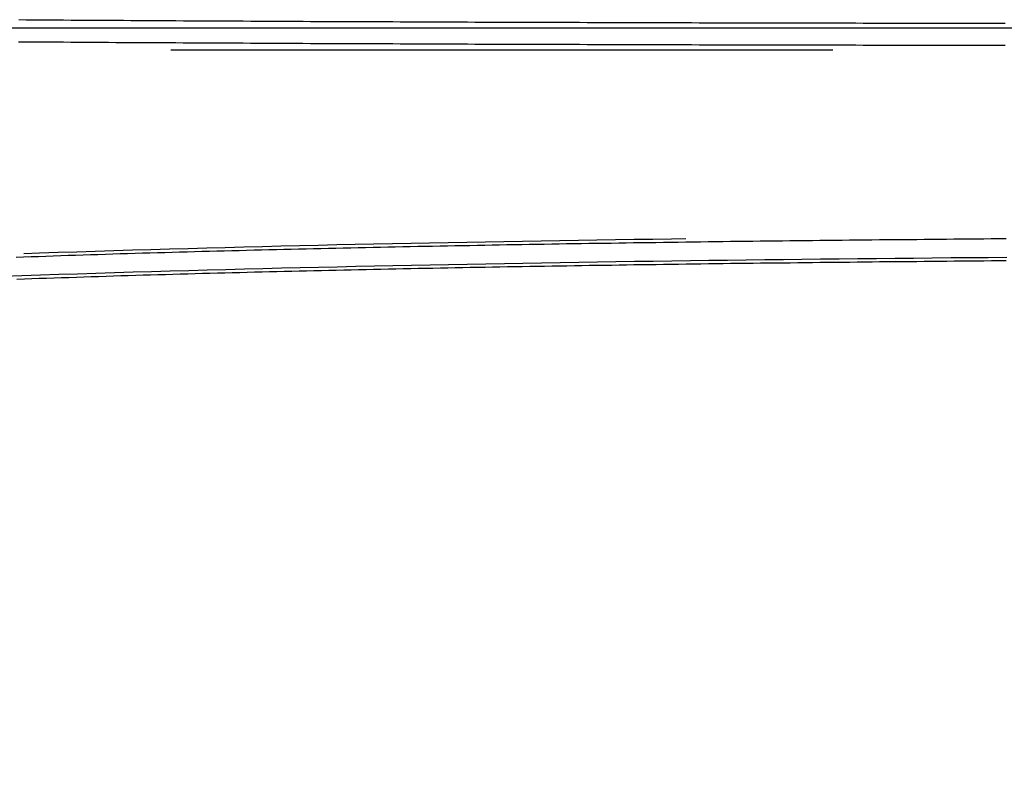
# Model space of a CAD drawing. Header units: metres. Extents: x 209848 to 209928, y 1182430 to 1182563.
# Tile 251 of 256: x 209888 to 209901, y 1182499 to 1182509. Entities that reach past the tile are written whole.
import ezdxf

# ---------------------------------------------------------------- set-up
doc = ezdxf.new("R2010")
doc.units = ezdxf.units.M
doc.header["$MEASUREMENT"] = 0
doc.linetypes.add('DGN Style 2', pattern=[15.036391, 9.021834, -6.014556])
doc.layers.get('0').update_dxf_attribs({"color": 254})

# ---------------------------------------------------------------- blocks, each defined once
blk = doc.blocks.new('*U5')
at = {"color": 40, "linetype": 'Continuous'}
for p, q in [((36.386, 10.148), (36.488, 10.147)), ((36.488, 10.147), (36.59, 10.146)), ((36.59, 10.146), (36.692, 10.146)), ((36.692, 10.146), (36.794, 10.145)), ((36.794, 10.145), (36.896, 10.144)), ((36.896, 10.144), (36.998, 10.144)), ((36.998, 10.144), (37.1, 10.143)), ((37.1, 10.143), (37.202, 10.142)), ((37.202, 10.142), (37.304, 10.142)), ((37.304, 10.142), (37.406, 10.141)), ((37.406, 10.141), (37.508, 10.14)), ((37.508, 10.14), (37.61, 10.14)), ((37.61, 10.14), (37.712, 10.139)), ((37.712, 10.139), (37.814, 10.139)), ((37.814, 10.139), (37.916, 10.138)), ((37.916, 10.138), (38.018, 10.137)), ((38.018, 10.137), (38.12, 10.137)), ((38.12, 10.137), (38.222, 10.136)), ((38.222, 10.136), (38.324, 10.136)), ((38.324, 10.136), (38.426, 10.135)), ((38.426, 10.135), (38.528, 10.135)), ((38.528, 10.135), (38.63, 10.134)), ((38.63, 10.134), (38.732, 10.133)), ((38.732, 10.133), (38.834, 10.133)), ((38.834, 10.133), (38.935, 10.132)), ((38.935, 10.132), (39.037, 10.132)), ((39.037, 10.132), (39.139, 10.131)), ((39.139, 10.131), (39.241, 10.131)), ((39.241, 10.131), (39.343, 10.13)), ((39.343, 10.13), (39.445, 10.13)), ((39.445, 10.13), (39.547, 10.129)), ((39.547, 10.129), (39.649, 10.129)), ((39.649, 10.129), (39.751, 10.128)), ((39.751, 10.128), (39.853, 10.128)), ((39.853, 10.128), (39.954, 10.127)), ((39.954, 10.127), (40.056, 10.127)), ((40.056, 10.127), (40.158, 10.126)), ((40.158, 10.126), (40.26, 10.126)), ((40.26, 10.126), (40.362, 10.125)), ((40.362, 10.125), (40.464, 10.125)), ((40.464, 10.125), (40.566, 10.125)), ((40.566, 10.125), (40.668, 10.124)), ((40.668, 10.124), (40.769, 10.124)), ((40.769, 10.124), (40.871, 10.123)), ((40.871, 10.123), (40.973, 10.123)), ((40.973, 10.123), (41.075, 10.122)), ((41.075, 10.122), (41.177, 10.122)), ((41.177, 10.122), (41.279, 10.122)), ((41.279, 10.122), (41.38, 10.121)), ((41.38, 10.121), (41.482, 10.121)), ((41.482, 10.121), (41.584, 10.12)), ((41.584, 10.12), (41.686, 10.12)), ((41.686, 10.12), (41.788, 10.119)), ((41.788, 10.119), (41.889, 10.119)), ((41.889, 10.119), (41.991, 10.119)), ((41.991, 10.119), (42.093, 10.118)), ((42.093, 10.118), (42.195, 10.118)), ((42.195, 10.118), (42.297, 10.118)), ((42.297, 10.118), (42.398, 10.117)), ((42.398, 10.117), (42.5, 10.117)), ((42.5, 10.117), (42.602, 10.116)), ((42.602, 10.116), (42.704, 10.116)), ((42.704, 10.116), (42.806, 10.116)), ((42.806, 10.116), (42.907, 10.115)), ((42.907, 10.115), (43.009, 10.115)), ((43.009, 10.115), (43.111, 10.115)), ((43.111, 10.115), (43.213, 10.114)), ((43.213, 10.114), (43.315, 10.114)), ((43.315, 10.114), (43.416, 10.114)), ((43.416, 10.114), (43.518, 10.113)), ((43.518, 10.113), (43.62, 10.113)), ((43.62, 10.113), (43.722, 10.113)), ((43.722, 10.113), (43.823, 10.112)), ((43.823, 10.112), (43.925, 10.112)), ((43.925, 10.112), (44.027, 10.112)), ((44.027, 10.112), (44.129, 10.111)), ((44.129, 10.111), (44.23, 10.111)), ((44.23, 10.111), (44.332, 10.111)), ((44.332, 10.111), (44.434, 10.111)), ((44.434, 10.111), (44.536, 10.11)), ((44.536, 10.11), (44.637, 10.11)), ((44.637, 10.11), (44.739, 10.11)), ((44.739, 10.11), (44.841, 10.109)), ((44.841, 10.109), (44.943, 10.109)), ((44.943, 10.109), (45.044, 10.109)), ((45.044, 10.109), (45.146, 10.109)), ((45.146, 10.109), (45.248, 10.108)), ((45.248, 10.108), (45.35, 10.108)), ((45.35, 10.108), (45.451, 10.108)), ((45.451, 10.108), (45.553, 10.108)), ((45.553, 10.108), (45.655, 10.107)), ((45.655, 10.107), (45.757, 10.107)), ((45.757, 10.107), (45.858, 10.107)), ((45.858, 10.107), (45.96, 10.107)), ((45.96, 10.107), (46.062, 10.106)), ((46.062, 10.106), (46.163, 10.106)), ((46.163, 10.106), (46.265, 10.106)), ((46.265, 10.106), (46.367, 10.106)), ((46.367, 10.106), (46.469, 10.105)), ((46.469, 10.105), (46.57, 10.105)), ((46.57, 10.105), (46.672, 10.105)), ((46.672, 10.105), (46.774, 10.105)), ((46.774, 10.105), (46.875, 10.104)), ((46.875, 10.104), (46.977, 10.104)), ((46.977, 10.104), (47.079, 10.104)), ((47.079, 10.104), (47.181, 10.104)), ((47.181, 10.104), (47.282, 10.104)), ((47.282, 10.104), (47.384, 10.103)), ((47.384, 10.103), (47.486, 10.103)), ((47.486, 10.103), (47.587, 10.103)), ((47.587, 10.103), (47.689, 10.103)), ((47.689, 10.103), (47.791, 10.103)), ((47.791, 10.103), (47.892, 10.102)), ((47.892, 10.102), (47.994, 10.102)), ((47.994, 10.102), (48.096, 10.102)), ((48.096, 10.102), (48.198, 10.102)), ((48.198, 10.102), (48.299, 10.102)), ((48.299, 10.102), (48.401, 10.101)), ((48.401, 10.101), (48.503, 10.101)), ((48.503, 10.101), (48.604, 10.101)), ((48.604, 10.101), (48.706, 10.101)), ((48.706, 10.101), (48.808, 10.101)), ((48.808, 10.101), (48.909, 10.1)), ((48.909, 10.1), (49.011, 10.1)), ((49.011, 10.1), (49.113, 10.1)), ((49.113, 10.1), (49.214, 10.1)), ((49.214, 10.1), (49.316, 10.1)), ((49.316, 10.1), (49.418, 10.1)), ((49.418, 10.1), (49.519, 10.099)), ((49.519, 10.099), (49.621, 10.099)), ((49.621, 10.099), (49.723, 10.099)), ((49.723, 10.099), (49.824, 10.099)), ((47.708, 6.841), (47.607, 6.84)), ((47.81, 6.842), (47.708, 6.841)), ((47.911, 6.843), (47.81, 6.842)), ((48.013, 6.844), (47.911, 6.843)), ((48.114, 6.846), (48.013, 6.844)), ((48.216, 6.847), (48.114, 6.846)), ((48.317, 6.848), (48.216, 6.847)), ((48.419, 6.849), (48.317, 6.848)), ((48.52, 6.85), (48.419, 6.849)), ((48.622, 6.85), (48.52, 6.85)), ((48.723, 6.851), (48.622, 6.85)), ((48.825, 6.852), (48.723, 6.851)), ((48.926, 6.853), (48.825, 6.852)), ((49.028, 6.854), (48.926, 6.853)), ((49.129, 6.855), (49.028, 6.854)), ((49.23, 6.856), (49.129, 6.855)), ((49.332, 6.857), (49.23, 6.856)), ((49.433, 6.858), (49.332, 6.857)), ((49.535, 6.859), (49.433, 6.858)), ((49.636, 6.86), (49.535, 6.859)), ((49.738, 6.86), (49.636, 6.86)), ((49.839, 6.861), (49.738, 6.86)), ((39.701, 6.708), (39.599, 6.705)), ((39.802, 6.71), (39.701, 6.708)), ((39.903, 6.713), (39.802, 6.71)), ((40.004, 6.715), (39.903, 6.713)), ((40.106, 6.718), (40.004, 6.715)), ((40.207, 6.72), (40.106, 6.718)), ((40.308, 6.722), (40.207, 6.72)), ((40.409, 6.725), (40.308, 6.722)), ((40.511, 6.727), (40.409, 6.725)), ((40.612, 6.729), (40.511, 6.727)), ((40.713, 6.732), (40.612, 6.729)), ((40.814, 6.734), (40.713, 6.732)), ((40.916, 6.736), (40.814, 6.734)), ((41.017, 6.738), (40.916, 6.736)), ((41.118, 6.74), (41.017, 6.738)), ((41.22, 6.743), (41.118, 6.74)), ((41.321, 6.745), (41.22, 6.743)), ((41.422, 6.747), (41.321, 6.745)), ((41.524, 6.749), (41.422, 6.747)), ((41.625, 6.751), (41.524, 6.749)), ((41.726, 6.753), (41.625, 6.751)), ((41.827, 6.755), (41.726, 6.753)), ((41.929, 6.757), (41.827, 6.755)), ((42.03, 6.759), (41.929, 6.757)), ((42.131, 6.761), (42.03, 6.759)), ((42.233, 6.763), (42.131, 6.761)), ((42.334, 6.765), (42.233, 6.763)), ((42.435, 6.767), (42.334, 6.765)), ((42.537, 6.769), (42.435, 6.767)), ((42.638, 6.77), (42.537, 6.769)), ((42.739, 6.772), (42.638, 6.77)), ((42.841, 6.774), (42.739, 6.772)), ((42.942, 6.776), (42.841, 6.774)), ((43.043, 6.778), (42.942, 6.776)), ((43.145, 6.779), (43.043, 6.778)), ((43.246, 6.781), (43.145, 6.779)), ((43.348, 6.783), (43.246, 6.781)), ((43.449, 6.784), (43.348, 6.783)), ((43.55, 6.786), (43.449, 6.784)), ((43.652, 6.788), (43.55, 6.786)), ((43.753, 6.789), (43.652, 6.788)), ((43.854, 6.791), (43.753, 6.789)), ((43.956, 6.793), (43.854, 6.791)), ((44.057, 6.794), (43.956, 6.793)), ((44.159, 6.796), (44.057, 6.794)), ((44.26, 6.797), (44.159, 6.796)), ((44.361, 6.799), (44.26, 6.797)), ((44.463, 6.8), (44.361, 6.799)), ((44.564, 6.802), (44.463, 6.8)), ((44.665, 6.803), (44.564, 6.802)), ((44.767, 6.805), (44.665, 6.803)), ((44.868, 6.806), (44.767, 6.805)), ((44.97, 6.808), (44.868, 6.806)), ((45.071, 6.809), (44.97, 6.808)), ((45.172, 6.811), (45.071, 6.809)), ((45.274, 6.812), (45.172, 6.811)), ((45.375, 6.813), (45.274, 6.812)), ((45.477, 6.815), (45.375, 6.813)), ((45.578, 6.816), (45.477, 6.815)), ((45.68, 6.818), (45.578, 6.816)), ((45.781, 6.819), (45.68, 6.818)), ((45.882, 6.82), (45.781, 6.819)), ((45.984, 6.821), (45.882, 6.82)), ((46.085, 6.823), (45.984, 6.821)), ((46.187, 6.824), (46.085, 6.823)), ((46.288, 6.825), (46.187, 6.824)), ((46.39, 6.826), (46.288, 6.825)), ((46.491, 6.828), (46.39, 6.826)), ((46.592, 6.829), (46.491, 6.828)), ((46.694, 6.83), (46.592, 6.829)), ((46.795, 6.831), (46.694, 6.83)), ((46.897, 6.832), (46.795, 6.831)), ((46.998, 6.834), (46.897, 6.832)), ((47.1, 6.835), (46.998, 6.834)), ((47.201, 6.836), (47.1, 6.835)), ((47.303, 6.837), (47.201, 6.836)), ((47.404, 6.838), (47.303, 6.837)), ((47.505, 6.839), (47.404, 6.838)), ((47.607, 6.84), (47.505, 6.839)), ((36.464, 6.612), (36.363, 6.608)), ((36.565, 6.615), (36.464, 6.612)), ((36.666, 6.619), (36.565, 6.615)), ((36.767, 6.622), (36.666, 6.619)), ((36.868, 6.626), (36.767, 6.622)), ((36.97, 6.629), (36.868, 6.626)), ((37.071, 6.632), (36.97, 6.629)), ((37.172, 6.636), (37.071, 6.632)), ((37.273, 6.639), (37.172, 6.636)), ((37.374, 6.642), (37.273, 6.639)), ((37.475, 6.645), (37.374, 6.642)), ((37.576, 6.648), (37.475, 6.645)), ((37.677, 6.652), (37.576, 6.648)), ((37.778, 6.655), (37.677, 6.652)), ((37.879, 6.658), (37.778, 6.655)), ((37.981, 6.661), (37.879, 6.658)), ((38.082, 6.664), (37.981, 6.661)), ((38.183, 6.667), (38.082, 6.664)), ((38.284, 6.67), (38.183, 6.667)), ((38.385, 6.673), (38.284, 6.67)), ((38.486, 6.675), (38.385, 6.673)), ((38.588, 6.678), (38.486, 6.675)), ((38.689, 6.681), (38.588, 6.678)), ((38.79, 6.684), (38.689, 6.681)), ((38.891, 6.687), (38.79, 6.684)), ((38.992, 6.689), (38.891, 6.687)), ((39.093, 6.692), (38.992, 6.689)), ((39.195, 6.695), (39.093, 6.692)), ((39.296, 6.697), (39.195, 6.695)), ((39.397, 6.7), (39.296, 6.697)), ((39.498, 6.703), (39.397, 6.7)), ((39.599, 6.705), (39.498, 6.703))]:
    blk.add_line(p, q, dxfattribs=at)
at = {"color": 3, "linetype": 'Continuous'}
for p, q in [((36.384, 9.848), (36.486, 9.847)), ((36.486, 9.847), (36.588, 9.846)), ((36.588, 9.846), (36.69, 9.846)), ((36.69, 9.846), (36.792, 9.845)), ((36.792, 9.845), (36.894, 9.844)), ((36.894, 9.844), (36.996, 9.844)), ((36.996, 9.844), (37.098, 9.843)), ((37.098, 9.843), (37.2, 9.842)), ((37.2, 9.842), (37.302, 9.842)), ((37.302, 9.842), (37.404, 9.841)), ((37.404, 9.841), (37.506, 9.84)), ((37.506, 9.84), (37.608, 9.84)), ((37.608, 9.84), (37.71, 9.839)), ((37.71, 9.839), (37.812, 9.839)), ((37.812, 9.839), (37.914, 9.838)), ((37.914, 9.838), (38.016, 9.837)), ((38.016, 9.837), (38.118, 9.837)), ((38.118, 9.837), (38.22, 9.836)), ((38.22, 9.836), (38.322, 9.836)), ((38.322, 9.836), (38.424, 9.835)), ((38.424, 9.835), (38.526, 9.835)), ((38.526, 9.835), (38.628, 9.834)), ((38.628, 9.834), (38.73, 9.833)), ((38.73, 9.833), (38.832, 9.833)), ((38.832, 9.833), (38.934, 9.832)), ((38.934, 9.832), (39.036, 9.832)), ((39.036, 9.832), (39.138, 9.831)), ((39.138, 9.831), (39.24, 9.831)), ((39.24, 9.831), (39.342, 9.83)), ((39.342, 9.83), (39.444, 9.83)), ((39.444, 9.83), (39.545, 9.829)), ((39.545, 9.829), (39.647, 9.829)), ((39.647, 9.829), (39.749, 9.828)), ((39.749, 9.828), (39.851, 9.828)), ((39.851, 9.828), (39.953, 9.827)), ((39.953, 9.827), (40.055, 9.827)), ((40.055, 9.827), (40.157, 9.826)), ((40.157, 9.826), (40.259, 9.826)), ((40.259, 9.826), (40.361, 9.825)), ((40.361, 9.825), (40.462, 9.825)), ((40.462, 9.825), (40.564, 9.825)), ((40.564, 9.825), (40.666, 9.824)), ((40.666, 9.824), (40.768, 9.824)), ((40.768, 9.824), (40.87, 9.823)), ((40.87, 9.823), (40.972, 9.823)), ((40.972, 9.823), (41.074, 9.822)), ((41.074, 9.822), (41.175, 9.822)), ((41.175, 9.822), (41.277, 9.822)), ((41.277, 9.822), (41.379, 9.821)), ((41.379, 9.821), (41.481, 9.821)), ((41.481, 9.821), (41.583, 9.82)), ((41.583, 9.82), (41.685, 9.82)), ((41.685, 9.82), (41.786, 9.819)), ((41.786, 9.819), (41.888, 9.819)), ((41.888, 9.819), (41.99, 9.819)), ((41.99, 9.819), (42.092, 9.818)), ((42.092, 9.818), (42.194, 9.818)), ((42.194, 9.818), (42.296, 9.818)), ((42.296, 9.818), (42.397, 9.817)), ((42.397, 9.817), (42.499, 9.817)), ((42.499, 9.817), (42.601, 9.816)), ((42.601, 9.816), (42.703, 9.816)), ((42.703, 9.816), (42.805, 9.816)), ((42.805, 9.816), (42.906, 9.815)), ((42.906, 9.815), (43.008, 9.815)), ((43.008, 9.815), (43.11, 9.815)), ((43.11, 9.815), (43.212, 9.814)), ((43.212, 9.814), (43.314, 9.814)), ((43.314, 9.814), (43.415, 9.814)), ((43.415, 9.814), (43.517, 9.813)), ((43.517, 9.813), (43.619, 9.813)), ((43.619, 9.813), (43.721, 9.813)), ((43.721, 9.813), (43.822, 9.812)), ((43.822, 9.812), (43.924, 9.812)), ((43.924, 9.812), (44.026, 9.812)), ((44.026, 9.812), (44.128, 9.811)), ((44.128, 9.811), (44.23, 9.811)), ((44.23, 9.811), (44.331, 9.811)), ((44.331, 9.811), (44.433, 9.811)), ((44.433, 9.811), (44.535, 9.81)), ((44.535, 9.81), (44.637, 9.81)), ((44.637, 9.81), (44.738, 9.81)), ((44.738, 9.81), (44.84, 9.809)), ((44.84, 9.809), (44.942, 9.809)), ((44.942, 9.809), (45.044, 9.809)), ((45.044, 9.809), (45.145, 9.809)), ((45.145, 9.809), (45.247, 9.808)), ((45.247, 9.808), (45.349, 9.808)), ((45.349, 9.808), (45.451, 9.808)), ((45.451, 9.808), (45.552, 9.808)), ((45.552, 9.808), (45.654, 9.807)), ((45.654, 9.807), (45.756, 9.807)), ((45.756, 9.807), (45.858, 9.807)), ((45.858, 9.807), (45.959, 9.807)), ((45.959, 9.807), (46.061, 9.806)), ((46.061, 9.806), (46.163, 9.806)), ((46.163, 9.806), (46.264, 9.806)), ((46.264, 9.806), (46.366, 9.806)), ((46.366, 9.806), (46.468, 9.805)), ((46.468, 9.805), (46.57, 9.805)), ((46.57, 9.805), (46.671, 9.805)), ((46.671, 9.805), (46.773, 9.805)), ((46.773, 9.805), (46.875, 9.804)), ((46.875, 9.804), (46.977, 9.804)), ((46.977, 9.804), (47.078, 9.804)), ((47.078, 9.804), (47.18, 9.804)), ((47.18, 9.804), (47.282, 9.804)), ((47.282, 9.804), (47.383, 9.803)), ((47.383, 9.803), (47.485, 9.803)), ((47.485, 9.803), (47.587, 9.803)), ((47.587, 9.803), (47.688, 9.803)), ((47.688, 9.803), (47.79, 9.803)), ((47.79, 9.803), (47.892, 9.802)), ((47.892, 9.802), (47.994, 9.802)), ((47.994, 9.802), (48.095, 9.802)), ((48.095, 9.802), (48.197, 9.802)), ((48.197, 9.802), (48.299, 9.802)), ((48.299, 9.802), (48.4, 9.801)), ((48.4, 9.801), (48.502, 9.801)), ((48.502, 9.801), (48.604, 9.801)), ((48.604, 9.801), (48.705, 9.801)), ((48.705, 9.801), (48.807, 9.801)), ((48.807, 9.801), (48.909, 9.8)), ((48.909, 9.8), (49.011, 9.8)), ((49.011, 9.8), (49.112, 9.8)), ((49.112, 9.8), (49.214, 9.8)), ((49.214, 9.8), (49.316, 9.8)), ((49.316, 9.8), (49.417, 9.8)), ((49.417, 9.8), (49.519, 9.799)), ((49.519, 9.799), (49.621, 9.799)), ((49.621, 9.799), (49.722, 9.799)), ((49.722, 9.799), (49.824, 9.799)), ((45.067, 7.109), (44.965, 7.108)), ((45.168, 7.111), (45.067, 7.109)), ((45.27, 7.112), (45.168, 7.111)), ((45.371, 7.113), (45.27, 7.112)), ((45.473, 7.115), (45.371, 7.113)), ((45.574, 7.116), (45.473, 7.115)), ((45.676, 7.117), (45.574, 7.116)), ((45.777, 7.119), (45.676, 7.117)), ((45.879, 7.12), (45.777, 7.119)), ((45.98, 7.121), (45.879, 7.12)), ((46.082, 7.123), (45.98, 7.121)), ((46.183, 7.124), (46.082, 7.123)), ((46.284, 7.125), (46.183, 7.124)), ((46.386, 7.126), (46.284, 7.125)), ((46.487, 7.128), (46.386, 7.126)), ((46.589, 7.129), (46.487, 7.128)), ((46.69, 7.13), (46.589, 7.129)), ((46.792, 7.131), (46.69, 7.13)), ((46.893, 7.132), (46.792, 7.131)), ((46.995, 7.134), (46.893, 7.132)), ((47.096, 7.135), (46.995, 7.134)), ((47.198, 7.136), (47.096, 7.135)), ((47.299, 7.137), (47.198, 7.136)), ((47.401, 7.138), (47.299, 7.137)), ((47.502, 7.139), (47.401, 7.138)), ((47.604, 7.14), (47.502, 7.139)), ((47.705, 7.141), (47.604, 7.14)), ((47.807, 7.142), (47.705, 7.141)), ((47.908, 7.143), (47.807, 7.142)), ((48.01, 7.144), (47.908, 7.143)), ((48.111, 7.146), (48.01, 7.144)), ((48.213, 7.147), (48.111, 7.146)), ((48.314, 7.148), (48.213, 7.147)), ((48.416, 7.149), (48.314, 7.148)), ((48.517, 7.15), (48.416, 7.149)), ((48.619, 7.15), (48.517, 7.15)), ((48.72, 7.151), (48.619, 7.15)), ((48.822, 7.152), (48.72, 7.151)), ((48.923, 7.153), (48.822, 7.152)), ((49.025, 7.154), (48.923, 7.153)), ((49.126, 7.155), (49.025, 7.154)), ((49.228, 7.156), (49.126, 7.155)), ((49.329, 7.157), (49.228, 7.156)), ((49.431, 7.158), (49.329, 7.157)), ((49.532, 7.159), (49.431, 7.158)), ((49.634, 7.16), (49.532, 7.159)), ((49.735, 7.16), (49.634, 7.16)), ((49.837, 7.161), (49.735, 7.16)), ((38.478, 6.975), (38.377, 6.972)), ((38.579, 6.978), (38.478, 6.975)), ((38.68, 6.981), (38.579, 6.978)), ((38.782, 6.984), (38.68, 6.981)), ((38.883, 6.987), (38.782, 6.984)), ((38.984, 6.989), (38.883, 6.987)), ((39.086, 6.992), (38.984, 6.989)), ((39.187, 6.995), (39.086, 6.992)), ((39.288, 6.997), (39.187, 6.995)), ((39.389, 7), (39.288, 6.997)), ((39.491, 7.002), (39.389, 7)), ((39.592, 7.005), (39.491, 7.002)), ((39.693, 7.008), (39.592, 7.005)), ((39.795, 7.01), (39.693, 7.008)), ((39.896, 7.013), (39.795, 7.01)), ((39.997, 7.015), (39.896, 7.013)), ((40.099, 7.017), (39.997, 7.015)), ((40.2, 7.02), (40.099, 7.017)), ((40.301, 7.022), (40.2, 7.02)), ((40.403, 7.025), (40.301, 7.022)), ((40.504, 7.027), (40.403, 7.025)), ((40.605, 7.029), (40.504, 7.027)), ((40.707, 7.031), (40.605, 7.029)), ((40.808, 7.034), (40.707, 7.031)), ((40.909, 7.036), (40.808, 7.034)), ((41.011, 7.038), (40.909, 7.036)), ((41.112, 7.04), (41.011, 7.038)), ((41.213, 7.042), (41.112, 7.04)), ((41.315, 7.045), (41.213, 7.042)), ((41.416, 7.047), (41.315, 7.045)), ((41.517, 7.049), (41.416, 7.047)), ((41.619, 7.051), (41.517, 7.049)), ((41.72, 7.053), (41.619, 7.051)), ((41.822, 7.055), (41.72, 7.053)), ((41.923, 7.057), (41.822, 7.055)), ((42.024, 7.059), (41.923, 7.057)), ((42.126, 7.061), (42.024, 7.059)), ((42.227, 7.063), (42.126, 7.061)), ((42.328, 7.065), (42.227, 7.063)), ((42.43, 7.067), (42.328, 7.065)), ((42.531, 7.068), (42.43, 7.067)), ((42.633, 7.07), (42.531, 7.068)), ((42.734, 7.072), (42.633, 7.07)), ((42.835, 7.074), (42.734, 7.072)), ((42.937, 7.076), (42.835, 7.074)), ((43.038, 7.078), (42.937, 7.076)), ((43.14, 7.079), (43.038, 7.078)), ((43.241, 7.081), (43.14, 7.079)), ((43.342, 7.083), (43.241, 7.081)), ((43.444, 7.084), (43.342, 7.083)), ((43.545, 7.086), (43.444, 7.084)), ((43.647, 7.088), (43.545, 7.086)), ((43.748, 7.089), (43.647, 7.088)), ((43.85, 7.091), (43.748, 7.089)), ((43.951, 7.093), (43.85, 7.091)), ((44.052, 7.094), (43.951, 7.093)), ((44.154, 7.096), (44.052, 7.094)), ((44.255, 7.097), (44.154, 7.096)), ((44.357, 7.099), (44.255, 7.097)), ((44.458, 7.1), (44.357, 7.099)), ((44.56, 7.102), (44.458, 7.1)), ((44.661, 7.103), (44.56, 7.102)), ((44.763, 7.105), (44.661, 7.103)), ((44.864, 7.106), (44.763, 7.105)), ((44.965, 7.108), (44.864, 7.106)), ((36.454, 6.911), (36.353, 6.908)), ((36.555, 6.915), (36.454, 6.911)), ((36.656, 6.918), (36.555, 6.915)), ((36.757, 6.922), (36.656, 6.918)), ((36.858, 6.925), (36.757, 6.922)), ((36.96, 6.929), (36.858, 6.925)), ((37.061, 6.932), (36.96, 6.929)), ((37.162, 6.935), (37.061, 6.932)), ((37.263, 6.939), (37.162, 6.935)), ((37.364, 6.942), (37.263, 6.939)), ((37.466, 6.945), (37.364, 6.942)), ((37.567, 6.948), (37.466, 6.945)), ((37.668, 6.951), (37.567, 6.948)), ((37.769, 6.955), (37.668, 6.951)), ((37.87, 6.958), (37.769, 6.955)), ((37.972, 6.961), (37.87, 6.958)), ((38.073, 6.964), (37.972, 6.961)), ((38.174, 6.967), (38.073, 6.964)), ((38.275, 6.97), (38.174, 6.967)), ((38.377, 6.972), (38.275, 6.97))]:
    blk.add_line(p, q, dxfattribs=at)
blk = doc.blocks.new('ATTEMP')
at = {"color": 5, "linetype": 'Continuous', "flags": 128}
for points in [[(27.783, 10.036), (28.037, 10.036), (28.291, 10.036), (28.545, 10.036), (28.799, 10.036), (29.053, 10.036), (29.308, 10.036), (29.562, 10.036), (29.816, 10.036), (30.07, 10.036), (30.324, 10.036), (30.578, 10.036), (30.832, 10.036), (31.086, 10.036), (31.34, 10.036), (31.594, 10.036), (31.848, 10.036), (32.102, 10.036), (32.356, 10.036), (32.61, 10.036), (32.864, 10.036), (33.118, 10.036), (33.373, 10.036), (33.627, 10.036), (33.881, 10.036), (34.135, 10.036), (34.389, 10.036), (34.643, 10.036), (34.897, 10.036), (35.151, 10.036), (35.405, 10.036), (35.659, 10.036), (35.913, 10.036), (36.167, 10.036), (36.421, 10.036), (36.675, 10.036), (36.929, 10.036), (37.183, 10.036), (37.437, 10.036), (37.691, 10.036), (37.945, 10.036), (38.199, 10.036), (38.453, 10.036), (38.707, 10.036), (38.961, 10.036), (39.215, 10.036), (39.469, 10.036), (39.723, 10.036), (39.977, 10.036), (40.231, 10.036), (40.485, 10.036), (40.739, 10.036), (40.993, 10.036), (41.247, 10.036), (41.501, 10.036)], [(27.667, 6.651), (27.919, 6.66), (28.171, 6.669), (28.424, 6.678), (28.676, 6.686), (28.928, 6.694), (29.181, 6.702), (29.433, 6.71), (29.686, 6.717), (29.939, 6.724), (30.191, 6.731), (30.444, 6.738), (30.697, 6.745), (30.95, 6.752), (31.202, 6.758), (31.455, 6.764), (31.708, 6.77), (31.961, 6.776), (32.214, 6.782), (32.467, 6.787), (32.72, 6.793), (32.973, 6.798), (33.226, 6.803), (33.479, 6.808), (33.732, 6.813), (33.985, 6.818), (34.239, 6.822), (34.492, 6.827), (34.745, 6.831), (34.998, 6.835), (35.251, 6.84), (35.505, 6.844), (35.758, 6.848), (36.011, 6.851), (36.265, 6.855), (36.518, 6.859), (36.771, 6.862), (37.025, 6.866), (37.278, 6.869), (37.531, 6.872), (37.785, 6.875), (38.038, 6.878), (38.292, 6.881), (38.545, 6.884), (38.799, 6.887), (39.052, 6.89), (39.306, 6.892), (39.559, 6.895), (39.813, 6.898), (40.066, 6.9), (40.32, 6.902), (40.574, 6.905), (40.827, 6.907), (41.081, 6.909), (41.334, 6.911)]]:
    blk.add_lwpolyline(points, dxfattribs=at)
at = {"color": 1, "linetype": 'DGN Style 2', "flags": 128}
blk.add_lwpolyline([(-9.736, 0.001), (-9.732, 0.262), (-9.721, 0.526), (-9.701, 0.79), (-9.674, 1.055), (-9.639, 1.319), (-9.596, 1.584), (-9.545, 1.848), (-9.487, 2.112), (-9.421, 2.375), (-9.347, 2.636), (-9.266, 2.897), (-9.177, 3.155), (-9.08, 3.411), (-8.976, 3.665), (-8.865, 3.917), (-8.747, 4.166), (-8.621, 4.412), (-8.488, 4.654), (-8.347, 4.894), (-8.2, 5.129), (-8.046, 5.36), (-7.885, 5.588), (-7.718, 5.811), (-7.544, 6.029), (-7.364, 6.243), (-7.177, 6.451), (-6.985, 6.654), (-6.786, 6.852), (-6.582, 7.044), (-6.372, 7.231), (-6.156, 7.411), (-5.935, 7.585), (-5.71, 7.753), (-5.479, 7.915), (-5.243, 8.069), (-5.003, 8.217), (-4.759, 8.358), (-4.51, 8.492), (-4.258, 8.619), (-4.002, 8.738), (-3.742, 8.85), (-3.48, 8.954), (-3.214, 9.051), (-2.945, 9.14), (-2.674, 9.221), (-2.4, 9.294), (-2.124, 9.359), (-1.847, 9.416), (-1.568, 9.465), (-1.287, 9.505), (-1.005, 9.538), (-0.723, 9.562), (-0.442, 9.578), (-0.166, 9.591), (0.11, 9.604), (0.385, 9.615), (0.659, 9.626), (0.933, 9.635), (1.206, 9.644), (1.478, 9.652), (1.75, 9.66), (2.021, 9.667), (2.291, 9.673), (2.561, 9.679), (2.83, 9.684), (3.099, 9.688), (3.367, 9.693), (3.634, 9.697), (3.901, 9.7), (4.167, 9.703), (4.432, 9.706), (4.698, 9.709), (4.962, 9.712), (5.226, 9.714), (5.49, 9.716), (5.753, 9.718), (6.016, 9.719), (6.279, 9.721), (6.541, 9.722), (6.802, 9.724), (7.064, 9.725), (7.325, 9.726), (7.586, 9.727), (7.846, 9.728), (8.106, 9.728), (8.366, 9.729), (8.625, 9.73), (8.885, 9.73), (9.144, 9.731), (9.402, 9.731), (9.661, 9.732), (9.919, 9.732), (10.177, 9.733), (10.435, 9.733), (10.693, 9.733), (10.951, 9.733), (11.208, 9.734), (11.465, 9.734), (11.722, 9.734), (11.979, 9.734), (12.236, 9.735), (12.493, 9.735), (12.749, 9.735), (13.006, 9.735), (13.262, 9.735), (13.518, 9.735), (13.774, 9.735), (14.03, 9.735), (14.286, 9.735), (14.542, 9.735), (14.798, 9.736), (15.053, 9.736), (15.309, 9.736), (15.564, 9.736), (15.82, 9.736), (16.075, 9.736), (16.33, 9.736), (16.586, 9.736), (16.841, 9.736), (17.096, 9.736), (17.351, 9.736), (17.606, 9.736), (17.861, 9.736), (18.116, 9.736), (18.371, 9.736), (18.626, 9.736), (18.88, 9.736), (19.135, 9.736), (19.39, 9.736), (19.644, 9.736), (19.899, 9.736), (20.154, 9.736), (20.408, 9.736), (20.663, 9.736), (20.917, 9.736), (21.172, 9.736), (21.426, 9.736), (21.681, 9.736), (21.935, 9.736), (22.19, 9.736), (22.444, 9.736), (22.698, 9.736), (22.953, 9.736), (23.207, 9.736), (23.461, 9.736), (23.716, 9.736), (23.97, 9.736), (24.224, 9.736), (24.479, 9.736), (24.733, 9.736), (24.987, 9.736), (25.241, 9.736), (25.495, 9.736), (25.75, 9.736), (26.004, 9.736), (26.258, 9.736), (26.512, 9.736), (26.766, 9.736), (27.021, 9.736), (27.275, 9.736), (27.529, 9.736), (27.783, 9.736), (28.037, 9.736), (28.291, 9.736), (28.545, 9.736), (28.799, 9.736), (29.053, 9.736), (29.308, 9.736), (29.562, 9.736), (29.816, 9.736), (30.07, 9.736), (30.324, 9.736), (30.578, 9.736), (30.832, 9.736), (31.086, 9.736), (31.34, 9.736), (31.594, 9.736), (31.848, 9.736), (32.102, 9.736), (32.356, 9.736), (32.61, 9.736), (32.864, 9.736), (33.118, 9.736), (33.373, 9.736), (33.627, 9.736), (33.881, 9.736), (34.135, 9.736), (34.389, 9.736), (34.643, 9.736), (34.897, 9.736), (35.151, 9.736), (35.405, 9.736), (35.659, 9.736), (35.913, 9.736), (36.167, 9.736), (36.421, 9.736), (36.675, 9.736), (36.929, 9.736), (37.183, 9.736), (37.437, 9.736), (37.691, 9.736), (37.945, 9.736), (38.199, 9.736), (38.453, 9.736), (38.707, 9.736), (38.961, 9.736), (39.215, 9.736), (39.469, 9.736), (39.723, 9.736), (39.977, 9.736), (40.231, 9.736), (40.485, 9.736), (40.739, 9.736), (40.993, 9.736), (41.247, 9.736), (41.501, 9.736), (41.755, 9.736), (42.009, 9.736), (42.263, 9.736), (42.517, 9.736), (42.771, 9.736), (43.025, 9.736), (43.279, 9.736), (43.533, 9.736), (43.787, 9.736), (44.041, 9.736), (44.295, 9.736), (44.549, 9.736), (44.803, 9.736), (45.057, 9.736), (45.311, 9.736), (45.565, 9.736), (45.819, 9.736), (46.073, 9.736), (46.327, 9.736), (46.581, 9.736), (46.835, 9.736), (47.089, 9.736), (47.343, 9.736), (47.597, 9.736), (47.851, 9.736), (48.105, 9.736), (48.359, 9.736), (48.613, 9.736), (48.867, 9.736), (49.121, 9.736), (49.375, 9.736), (49.629, 9.736), (49.883, 9.736), (50.136, 9.736), (50.39, 9.736), (50.644, 9.736), (50.898, 9.736), (51.152, 9.736), (51.406, 9.736), (51.66, 9.736), (51.914, 9.736), (52.168, 9.736), (52.422, 9.736), (52.676, 9.736), (52.93, 9.736), (53.184, 9.736), (53.438, 9.736), (53.692, 9.736), (53.946, 9.736), (54.2, 9.736), (54.454, 9.736), (54.708, 9.736), (54.962, 9.736), (55.216, 9.736), (55.47, 9.736), (55.724, 9.736), (55.978, 9.736), (56.232, 9.736), (56.486, 9.736), (56.74, 9.736), (56.994, 9.736), (57.248, 9.736), (57.502, 9.736), (57.756, 9.736), (58.01, 9.736), (58.264, 9.736), (58.518, 9.736), (58.772, 9.736), (59.026, 9.736), (59.28, 9.736), (59.534, 9.736), (59.788, 9.736), (60.042, 9.736), (60.296, 9.736), (60.55, 9.736), (60.804, 9.736), (61.058, 9.736), (61.312, 9.736), (61.566, 9.736), (61.82, 9.736), (62.074, 9.736), (62.328, 9.736), (62.582, 9.736), (62.836, 9.736), (63.09, 9.736), (63.344, 9.736), (63.598, 9.736), (63.852, 9.736), (64.106, 9.736), (64.36, 9.736), (64.614, 9.736), (64.868, 9.736), (65.122, 9.736), (65.376, 9.736), (65.63, 9.736), (65.884, 9.736), (66.138, 9.736), (66.392, 9.736), (66.646, 9.736), (66.9, 9.736), (67.153, 9.736), (67.407, 9.736), (67.661, 9.736), (67.915, 9.736), (68.169, 9.736), (68.423, 9.736), (68.58, 9.736)], dxfattribs=at)
at = {"color": 6, "linetype": 'DGN Style 2', "flags": 128}
blk.add_lwpolyline([(-7.286, -27.61), (-7.286, -27.356), (-7.286, -27.102), (-7.286, -26.848), (-7.286, -26.595), (-7.286, -26.343), (-7.286, -26.092), (-7.286, -25.841), (-7.286, -25.591), (-7.286, -25.343), (-7.286, -25.096), (-7.286, -24.849), (-7.286, -24.605), (-7.287, -24.361), (-7.287, -24.119), (-7.287, -23.878), (-7.287, -23.639), (-7.287, -23.401), (-7.288, -23.165), (-7.288, -22.93), (-7.288, -22.697), (-7.289, -22.465), (-7.289, -22.235), (-7.29, -22.007), (-7.29, -21.78), (-7.291, -21.555), (-7.291, -21.332), (-7.292, -21.11), (-7.293, -20.89), (-7.293, -20.672), (-7.294, -20.455), (-7.295, -20.241), (-7.295, -20.028), (-7.296, -19.816), (-7.297, -19.607), (-7.297, -19.399), (-7.298, -19.193), (-7.299, -18.989), (-7.299, -18.787), (-7.3, -18.586), (-7.3, -18.388), (-7.301, -18.191), (-7.301, -17.996), (-7.301, -17.803), (-7.301, -17.611), (-7.301, -17.422), (-7.301, -17.234), (-7.301, -17.048), (-7.3, -16.864), (-7.3, -16.681), (-7.299, -16.501), (-7.298, -16.322), (-7.297, -16.145), (-7.296, -15.97), (-7.295, -15.794), (-7.293, -15.616), (-7.291, -15.437), (-7.289, -15.256), (-7.286, -15.075), (-7.283, -14.892), (-7.28, -14.709), (-7.276, -14.524), (-7.272, -14.339), (-7.268, -14.153), (-7.263, -13.967), (-7.257, -13.779), (-7.251, -13.592), (-7.244, -13.403), (-7.237, -13.215), (-7.229, -13.025), (-7.22, -12.836), (-7.21, -12.646), (-7.2, -12.456), (-7.188, -12.265), (-7.176, -12.075), (-7.163, -11.884), (-7.149, -11.693), (-7.134, -11.502), (-7.117, -11.311), (-7.1, -11.12), (-7.081, -10.929), (-7.061, -10.738), (-7.039, -10.547), (-7.016, -10.356), (-6.992, -10.165), (-6.967, -9.975), (-6.939, -9.784), (-6.91, -9.594), (-6.88, -9.405), (-6.848, -9.215), (-6.814, -9.026), (-6.778, -8.837), (-6.741, -8.649), (-6.701, -8.461), (-6.66, -8.273), (-6.617, -8.086), (-6.572, -7.899), (-6.524, -7.713), (-6.475, -7.528), (-6.423, -7.343), (-6.37, -7.158), (-6.314, -6.974), (-6.256, -6.791), (-6.195, -6.608), (-6.133, -6.426), (-6.068, -6.245), (-6, -6.064), (-5.931, -5.884), (-5.859, -5.705), (-5.784, -5.527), (-5.707, -5.349), (-5.627, -5.172), (-5.545, -4.996), (-5.461, -4.821), (-5.374, -4.647), (-5.284, -4.473), (-5.192, -4.301), (-5.097, -4.129), (-4.999, -3.959), (-4.899, -3.789), (-4.797, -3.62), (-4.691, -3.453), (-4.583, -3.286), (-4.473, -3.12), (-4.359, -2.956), (-4.243, -2.792), (-4.125, -2.63), (-4.004, -2.469), (-3.88, -2.309), (-3.753, -2.15), (-3.624, -1.993), (-3.492, -1.836), (-3.358, -1.682), (-3.221, -1.528), (-3.081, -1.376), (-2.939, -1.225), (-2.795, -1.075), (-2.648, -0.927), (-2.498, -0.78), (-2.346, -0.635), (-2.191, -0.491), (-2.034, -0.349), (-1.875, -0.208), (-1.713, -0.069), (-1.549, 0.069), (-1.382, 0.205), (-1.214, 0.34), (-1.043, 0.473), (-0.87, 0.604), (-0.694, 0.734), (-0.517, 0.862), (-0.337, 0.989), (-0.155, 1.113), (0.028, 1.236), (0.214, 1.358), (0.402, 1.478), (0.591, 1.596), (0.783, 1.712), (0.976, 1.827), (1.171, 1.94), (1.368, 2.051), (1.566, 2.16), (1.766, 2.268), (1.968, 2.374), (2.172, 2.479), (2.377, 2.582), (2.583, 2.683), (2.791, 2.782), (3.001, 2.88), (3.212, 2.976), (3.424, 3.07), (3.638, 3.163), (3.853, 3.254), (4.069, 3.344), (4.286, 3.432), (4.505, 3.518), (4.724, 3.603), (4.945, 3.686), (5.167, 3.767), (5.39, 3.847), (5.614, 3.926), (5.839, 4.003), (6.065, 4.078), (6.292, 4.153), (6.52, 4.225), (6.749, 4.296), (6.979, 4.366), (7.209, 4.434), (7.44, 4.501), (7.672, 4.567), (7.905, 4.631), (8.138, 4.694), (8.373, 4.755), (8.607, 4.816), (8.843, 4.875), (9.079, 4.932), (9.316, 4.989), (9.553, 5.044), (9.791, 5.098), (10.029, 5.151), (10.268, 5.203), (10.508, 5.254), (10.748, 5.303), (10.988, 5.352), (11.229, 5.399), (11.471, 5.446), (11.712, 5.491), (11.955, 5.535), (12.197, 5.578), (12.44, 5.621), (12.684, 5.662), (12.928, 5.702), (13.172, 5.742), (13.416, 5.78), (13.661, 5.818), (13.906, 5.855), (14.151, 5.891), (14.397, 5.926), (14.643, 5.96), (14.889, 5.994), (15.136, 6.026), (15.382, 6.058), (15.629, 6.089), (15.877, 6.12), (16.124, 6.149), (16.372, 6.178), (16.62, 6.207), (16.868, 6.234), (17.116, 6.261), (17.365, 6.287), (17.613, 6.313), (17.862, 6.338), (18.111, 6.362), (18.36, 6.386), (18.61, 6.41), (18.859, 6.432), (19.109, 6.454), (19.358, 6.476), (19.608, 6.497), (19.858, 6.517), (20.109, 6.537), (20.359, 6.557), (20.609, 6.576), (20.86, 6.594), (21.11, 6.613), (21.361, 6.63), (21.612, 6.647), (21.863, 6.664), (22.114, 6.68), (22.365, 6.696), (22.616, 6.712), (22.868, 6.727), (23.119, 6.742), (23.37, 6.756), (23.622, 6.77), (23.874, 6.784), (24.125, 6.797), (24.377, 6.81), (24.629, 6.823), (24.881, 6.835), (25.133, 6.847), (25.385, 6.859), (25.637, 6.87), (25.889, 6.881), (26.141, 6.892), (26.394, 6.903), (26.646, 6.913), (26.898, 6.923), (27.151, 6.933), (27.403, 6.942), (27.656, 6.951), (27.908, 6.96), (28.161, 6.969), (28.414, 6.978), (28.666, 6.986), (28.919, 6.994), (29.172, 7.002), (29.424, 7.01), (29.677, 7.017), (29.93, 7.024), (30.183, 7.031), (30.436, 7.038), (30.689, 7.045), (30.942, 7.052), (31.195, 7.058), (31.448, 7.064), (31.701, 7.07), (31.954, 7.076), (32.207, 7.082), (32.46, 7.087), (32.714, 7.093), (32.967, 7.098), (33.22, 7.103), (33.473, 7.108), (33.727, 7.113), (33.98, 7.118), (34.233, 7.122), (34.486, 7.127), (34.74, 7.131), (34.993, 7.135), (35.247, 7.14), (35.5, 7.144), (35.753, 7.148), (36.007, 7.151), (36.26, 7.155), (36.514, 7.159), (36.767, 7.162), (37.021, 7.166), (37.274, 7.169), (37.528, 7.172), (37.781, 7.175), (38.035, 7.178), (38.288, 7.181), (38.542, 7.184), (38.795, 7.187), (39.049, 7.19), (39.303, 7.192), (39.556, 7.195), (39.81, 7.198), (40.064, 7.2), (40.317, 7.202), (40.571, 7.205), (40.825, 7.207), (41.078, 7.209), (41.332, 7.211), (41.586, 7.213), (41.839, 7.215), (42.093, 7.217), (42.347, 7.219), (42.6, 7.221), (42.854, 7.223), (43.108, 7.225), (43.362, 7.227), (43.615, 7.228), (43.869, 7.23), (44.123, 7.231), (44.377, 7.233), (44.63, 7.234), (44.884, 7.236), (45.138, 7.237), (45.392, 7.239), (45.646, 7.24), (45.899, 7.241), (46.153, 7.243), (46.407, 7.244), (46.661, 7.245), (46.915, 7.246), (47.168, 7.247), (47.422, 7.248), (47.676, 7.249), (47.93, 7.25), (48.184, 7.251), (48.438, 7.252), (48.692, 7.253), (48.945, 7.254), (49.199, 7.255), (49.453, 7.256), (49.707, 7.257), (49.961, 7.258), (50.215, 7.259), (50.469, 7.259), (50.722, 7.26), (50.976, 7.261), (51.23, 7.262), (51.484, 7.262), (51.738, 7.263), (51.992, 7.264), (52.246, 7.264), (52.5, 7.265), (52.754, 7.265), (53.007, 7.266), (53.261, 7.267), (53.515, 7.267), (53.769, 7.268), (54.023, 7.268), (54.277, 7.269), (54.531, 7.269), (54.785, 7.27), (55.039, 7.27), (55.293, 7.271), (55.547, 7.271), (55.801, 7.272), (56.054, 7.272), (56.308, 7.272), (56.562, 7.273), (56.816, 7.273), (57.07, 7.273), (57.324, 7.274), (57.578, 7.274), (57.832, 7.275), (58.086, 7.275), (58.34, 7.275), (58.594, 7.276), (58.848, 7.276), (59.102, 7.276), (59.356, 7.276), (59.61, 7.277), (59.864, 7.277), (60.117, 7.277), (60.371, 7.277), (60.625, 7.278), (60.879, 7.278), (61.133, 7.278), (61.387, 7.278), (61.641, 7.279), (61.895, 7.279), (62.149, 7.279), (62.403, 7.279), (62.657, 7.279), (62.911, 7.28), (63.165, 7.28), (63.419, 7.28), (63.673, 7.28), (63.927, 7.28), (64.181, 7.281), (64.435, 7.281), (64.689, 7.281), (64.943, 7.281), (65.197, 7.281), (65.451, 7.281), (65.705, 7.281), (65.959, 7.282), (66.212, 7.282), (66.466, 7.282), (66.72, 7.282), (66.974, 7.282), (67.228, 7.282), (67.482, 7.282), (67.736, 7.282), (67.99, 7.283), (68.244, 7.283), (68.498, 7.283), (68.58, 7.283)], dxfattribs=at)
at = {"color": 3, "linetype": 'Continuous'}
blk.add_blockref('*U5', (-8.511, 0), dxfattribs=at)

msp = doc.modelspace()

# ---------------------------------------------------------------- block references
at = {"color": 1, "linetype": 'DGN Style 2'}
msp.add_blockref('ATTEMP', (209859.856, 1182499.061), dxfattribs=at)

doc.saveas('drawing.dxf')
